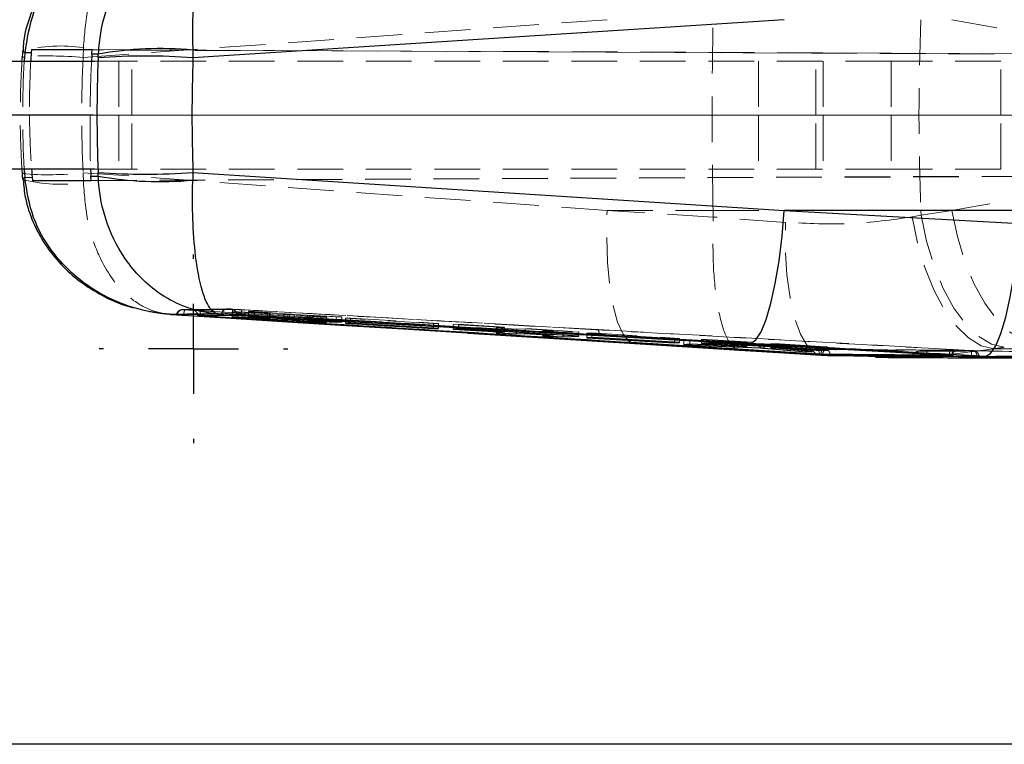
# Model space of a CAD drawing. Header units: millimetres. Extents: x 33 to 403, y 30 to 288.
# Tile 6 of 18: x 136 to 163, y 30 to 50. Entities that reach past the tile are written whole.
import ezdxf

# ---------------------------------------------------------------- set-up
doc = ezdxf.new("R2010")
doc.units = ezdxf.units.MM
doc.linetypes.add('HIDDEN', pattern=[1.905, 1.27, -0.635])
doc.layers.add('FORMATO', color=179, linetype='Continuous')

# ---------------------------------------------------------------- blocks, each defined once
blk = doc.blocks.new('SW_CENTERMARKSYMBOL_4')
at = {"layer": 'FORMATO', "color": 0}
for p, q in [((0, 2.5), (0, 2.625)), ((0, 0), (0, 1.25)), ((-2.5, 0), (-2.625, 0)), ((0, 0), (-1.25, 0)), ((0, 0), (0, -1.25)), ((0, 0), (1.25, 0)), ((2.5, 0), (2.625, 0)), ((0, -2.5), (0, -2.625))]:
    blk.add_line(p, q, dxfattribs=at)

msp = doc.modelspace()

# ---------------------------------------------------------------- linework, layer by layer
at = {"color": 7, "linetype": 'HIDDEN', "lineweight": 18}
for p, q in [((137.46068, 48.86639), (152.02375, 49.91837)), ((137.46068, 48.86639), (137.46389, 49.14033)), ((172.31307, 48.92333), (137.70609, 49.07858)), ((137.70661, 49.08616), (169.60666, 48.94275)), ((137.78358, 48.76448), (138.45253, 48.76448)), ((138.45253, 48.76448), (138.45253, 47.26448)), ((159.92269, 48.76448), (138.45253, 48.76448)), ((138.81168, 47.26448), (138.81168, 48.76448)), ((156.23296, 48.76448), (156.23296, 47.26448)), ((157.83296, 47.26448), (157.83296, 48.76448)), ((158.02962, 48.76448), (158.02962, 47.26448)), ((159.92269, 48.76448), (159.92269, 47.26448)), ((162.97615, 48.76448), (159.92269, 48.76448)), ((162.97615, 47.26448), (162.97615, 48.76448)), ((172.31307, 47.25848), (135.96122, 47.26418)), ((137.6521, 47.26418), (169.60666, 47.25916)), ((138.45253, 47.26448), (137.74705, 47.26448)), ((159.92269, 47.26448), (138.45253, 47.26448)), ((138.45253, 47.26448), (138.45253, 45.76448)), ((138.81168, 45.76448), (138.81168, 47.26448)), ((156.23296, 47.26448), (156.23296, 45.76448)), ((157.83296, 45.76448), (157.83296, 47.26448)), ((158.02962, 47.26448), (158.02962, 45.76448)), ((162.97615, 47.26448), (159.92269, 47.26448)), ((159.92269, 47.26448), (159.92269, 45.76448)), ((162.97615, 45.76448), (162.97615, 47.26448)), ((138.45253, 45.76448), (137.78358, 45.76448)), ((159.92269, 45.76448), (138.45253, 45.76448)), ((162.97615, 45.76448), (159.92269, 45.76448)), ((152.02375, 44.61059), (137.46068, 45.66258)), ((137.46389, 45.38863), (137.46068, 45.66258)), ((137.67608, 45.45011), (172.37313, 45.60578)), ((137.67646, 45.4428), (169.84005, 45.58739)), ((154.97529, 44.42514), (152.02375, 44.61059)), ((152.02375, 44.61059), (154.97144, 44.61059)), ((154.97144, 44.61059), (160.7516, 44.61059)), ((154.97144, 44.61059), (154.97533, 44.42939)), ((154.97533, 44.42939), (154.97529, 44.42514)), ((156.98449, 44.28076), (154.97533, 44.42939)), ((160.75699, 44.47784), (160.50689, 44.43315)), ((160.7516, 44.61059), (160.75699, 44.47784)), ((160.7516, 44.61059), (161.61572, 44.61059)), ((161.61572, 44.61059), (160.75699, 44.47784)), ((140.57205, 41.85962), (140.2078, 41.8534)), ((140.22564, 41.85277), (143.033, 41.67752)), ((143.033, 41.67752), (140.29466, 41.84793)), ((140.58455, 41.86025), (141.02445, 41.86673)), ((140.68958, 41.82712), (157.89135, 40.76158)), ((141.44994, 41.87328), (141.01235, 41.86714)), ((141.02445, 41.86673), (141.46012, 41.87316)), ((141.4545, 41.87413), (141.44994, 41.87415)), ((141.47177, 41.8736), (141.45465, 41.87357)), ((141.46012, 41.87316), (141.47177, 41.8736)), ((151.774, 41.29745), (141.46012, 41.87316)), ((141.59626, 41.79425), (141.7657, 41.79729)), ((143.03261, 41.72284), (141.59626, 41.79425)), ((141.59626, 41.6431), (141.59626, 41.79425)), ((141.7657, 41.79729), (142.59469, 41.75591)), ((141.7657, 41.64668), (141.7657, 41.79729)), ((141.84601, 41.69628), (141.84609, 41.69625)), ((141.84609, 41.69625), (141.84609, 41.69557)), ((142.05626, 41.80251), (142.2196, 41.80544)), ((142.63393, 41.75659), (142.05626, 41.80251)), ((142.05626, 41.65261), (142.05626, 41.80251)), ((142.2196, 41.80544), (143.20386, 41.72693)), ((142.2196, 41.65584), (142.2196, 41.80544)), ((142.59469, 41.60738), (142.59469, 41.75591)), ((142.63393, 41.6241), (142.63393, 41.75659)), ((142.6484, 41.60543), (142.6484, 41.75378)), ((142.65723, 41.62232), (142.65723, 41.75404)), ((143.03261, 41.59356), (143.03261, 41.72284)), ((158.01239, 40.74657), (143.033, 41.67752)), ((144.06362, 41.64294), (143.14999, 41.71557)), ((143.14999, 41.58457), (143.14999, 41.71557)), ((143.20386, 41.58044), (143.20386, 41.72693)), ((143.32092, 41.71966), (144.64763, 41.65343)), ((143.32092, 41.57351), (143.32092, 41.71966)), ((143.68703, 41.68907), (143.68703, 41.55679)), ((143.69372, 41.55648), (143.69372, 41.68936)), ((143.70958, 41.68658), (144.22091, 41.64576)), ((144.48727, 41.65055), (143.74853, 41.68725)), ((143.74853, 41.55398), (143.74853, 41.68725)), ((144.22091, 41.64576), (144.06362, 41.64294)), ((144.06362, 41.51259), (144.06362, 41.64294)), ((144.22091, 41.50006), (144.22091, 41.64576)), ((144.64763, 41.65343), (144.48727, 41.65055)), ((144.48727, 41.52023), (144.48727, 41.65055)), ((144.64763, 41.5129), (144.64763, 41.65343)), ((144.75309, 41.61783), (144.89223, 41.62033)), ((147.19927, 41.46614), (144.75309, 41.61783)), ((144.75309, 41.474), (144.75309, 41.61783)), ((144.89223, 41.62033), (147.33841, 41.46864)), ((144.89223, 41.4785), (144.89223, 41.62033)), ((147.33841, 41.46864), (147.19927, 41.46614)), ((147.19927, 41.34184), (147.19927, 41.46614)), ((147.33841, 41.3336), (147.33841, 41.46864)), ((147.74605, 41.44358), (147.89114, 41.4462)), ((149.17331, 41.35507), (147.74605, 41.44358)), ((147.74605, 41.30972), (147.74605, 41.44358)), ((147.89114, 41.31597), (147.89114, 41.4462)), ((147.89114, 41.4462), (151.24209, 41.23838)), ((148.93797, 41.35083), (149.17331, 41.35507)), ((149.50887, 41.31542), (148.93797, 41.35083)), ((148.93797, 41.21337), (148.93797, 41.35083)), ((149.17331, 41.24069), (149.17331, 41.35507)), ((149.74421, 41.31966), (149.50887, 41.31542)), ((149.50887, 41.22098), (149.50887, 41.31542)), ((150.5261, 41.27117), (149.74421, 41.31966)), ((149.74421, 41.20717), (149.74421, 41.31966)), ((150.23635, 41.26595), (150.5261, 41.27117)), ((150.80726, 41.23055), (150.23635, 41.26595)), ((150.23635, 41.12881), (150.23635, 41.26595)), ((150.5261, 41.16125), (150.5261, 41.27117)), ((151.24209, 41.23838), (150.80726, 41.23055)), ((150.80726, 41.14475), (150.80726, 41.23055)), ((151.24209, 41.11921), (151.24209, 41.23838)), ((151.45712, 41.20208), (151.59626, 41.20458)), ((153.90333, 41.05038), (151.45712, 41.20208)), ((151.45712, 41.07286), (151.45712, 41.20208)), ((151.59626, 41.20458), (154.04247, 41.05288)), ((151.59626, 41.0811), (151.59626, 41.20458)), ((151.774, 41.29745), (162.13794, 40.72068)), ((154.04247, 41.05288), (153.90333, 41.05038)), ((153.90333, 40.94417), (153.90333, 41.05038)), ((154.04247, 40.93591), (154.04247, 41.05288)), ((154.1563, 41.01484), (154.32875, 41.01794)), ((156.28271, 40.90655), (154.1563, 41.01484)), ((154.1563, 40.87825), (154.1563, 41.01484)), ((154.32875, 41.01794), (155.84457, 40.94057)), ((154.32875, 40.89084), (154.32875, 41.01794)), ((154.64655, 41.02365), (154.79174, 41.02625)), ((155.53229, 40.96872), (154.64655, 41.02365)), ((154.64655, 40.91331), (154.64655, 41.02365)), ((154.79174, 41.02625), (158.14448, 40.81834)), ((154.79174, 40.92327), (154.79174, 41.02625)), ((155.53229, 40.87998), (155.53229, 40.96872)), ((155.88867, 40.94101), (155.58566, 40.96504)), ((155.58566, 40.87686), (155.58566, 40.96504)), ((155.84457, 40.82794), (155.84457, 40.94057)), ((155.88867, 40.85914), (155.88867, 40.94101)), ((155.8978, 40.93831), (155.9101, 40.93821)), ((155.8978, 40.82653), (155.8978, 40.93831)), ((155.91199, 40.85778), (155.91199, 40.93854)), ((156.28271, 40.8361), (156.28271, 40.90655)), ((157.55747, 40.8078), (156.39383, 40.89962)), ((156.39383, 40.8296), (156.39383, 40.89962)), ((156.58224, 40.90115), (156.58224, 40.81859)), ((156.59414, 40.81789), (156.59414, 40.90142)), ((156.60723, 40.89856), (157.72383, 40.81079)), ((156.60723, 40.79167), (156.60723, 40.89856)), ((157.99929, 40.81574), (156.70803, 40.89581)), ((156.70803, 40.81123), (156.70803, 40.89581)), ((157.55747, 40.70723), (157.55747, 40.8078)), ((157.72383, 40.69245), (157.72383, 40.81079)), ((158.14448, 40.81834), (157.99929, 40.81574)), ((157.99929, 40.73574), (157.99929, 40.81574)), ((158.14448, 40.72725), (158.14448, 40.81834)), ((161.72362, 40.72439), (158.1421, 40.7517)), ((160.50569, 40.55176), (160.50557, 40.54572)), ((165.18261, 40.52813), (160.50557, 40.54572)), ((160.83905, 40.56173), (160.92996, 40.56682)), ((161.48095, 40.70816), (160.88054, 40.71038)), ((161.48303, 40.70967), (160.88524, 40.71194)), ((161.54369, 40.59273), (161.54391, 40.59266)), ((162.36383, 40.5543), (162.36383, 40.56144))]:
    msp.add_line(p, q, dxfattribs=at)
at = {"color": 7, "linetype": 'Continuous', "lineweight": 25}
for p, q in [((156.95336, 49.91837), (140.50982, 48.85902)), ((135.77854, 49.05523), (135.75488, 48.80698)), ((136.01517, 49.08616), (136.00897, 48.99292)), ((136.01517, 49.08616), (137.70661, 49.08616)), ((137.70609, 49.07858), (136.01517, 49.08616)), ((137.69812, 48.96316), (137.70661, 49.08616)), ((140.50476, 49.07271), (140.50982, 48.85902)), ((130.00611, 48.76448), (137.78358, 48.76448)), ((135.83248, 48.99646), (135.82312, 48.86639)), ((136.00897, 48.99292), (135.83248, 48.99646)), ((137.87465, 48.96042), (137.69812, 48.96316)), ((137.87101, 48.85902), (137.87465, 48.96042)), ((137.74705, 47.26448), (130.00611, 47.26448)), ((137.78358, 45.76448), (130.00611, 45.76448)), ((135.82312, 45.66258), (135.83248, 45.53251)), ((135.83248, 45.53251), (136.03752, 45.5366)), ((136.03752, 45.5366), (136.04532, 45.4428)), ((136.04532, 45.4428), (137.67608, 45.45011)), ((137.67003, 45.56536), (137.87465, 45.56854)), ((137.67646, 45.4428), (137.67003, 45.56536)), ((137.87465, 45.56854), (137.87101, 45.66994)), ((140.50982, 45.66994), (140.50476, 45.45625)), ((140.50982, 45.66994), (156.95336, 44.61059)), ((136.04532, 45.4428), (137.67646, 45.4428)), ((164.57209, 44.61059), (156.95336, 44.61059)), ((156.95336, 44.61059), (163.49155, 44.24988)), ((139.89854, 41.71984), (140.08461, 41.70819)), ((139.94759, 41.71787), (140.05551, 41.71114)), ((140.06283, 41.71186), (140.05551, 41.71114)), ((140.63446, 41.72032), (140.63622, 41.69062)), ((140.64128, 41.69162), (141.72718, 41.70886)), ((140.64128, 41.68276), (141.72718, 41.70061)), ((140.64128, 41.69162), (140.64128, 41.68276)), ((140.7165, 41.67615), (140.70594, 41.67682)), ((141.3022, 41.72978), (141.20052, 41.73549)), ((141.30449, 41.72982), (141.3022, 41.72978)), ((141.31654, 41.7304), (141.30449, 41.72982)), ((141.7657, 41.64668), (141.59626, 41.6431)), ((141.59626, 41.6431), (143.03261, 41.57502)), ((141.72718, 41.70886), (141.72718, 41.70061)), ((142.59469, 41.60738), (141.7657, 41.64668)), ((141.84609, 41.69557), (161.54391, 40.58954)), ((142.2196, 41.65584), (142.05626, 41.65261)), ((142.05626, 41.65261), (142.63393, 41.60827)), ((143.20386, 41.58044), (142.2196, 41.65584)), ((142.65723, 41.60576), (142.65723, 41.62232)), ((142.65166, 41.60541), (142.6484, 41.60543)), ((143.14999, 41.56801), (144.06362, 41.49514)), ((144.64763, 41.5129), (143.32092, 41.57351)), ((143.68703, 41.55679), (143.68703, 41.54333)), ((143.70958, 41.5408), (143.69279, 41.54233)), ((144.22091, 41.50006), (143.70958, 41.5408)), ((143.74853, 41.54186), (144.48727, 41.50817)), ((144.06362, 41.49514), (144.06362, 41.51259)), ((144.06362, 41.49514), (144.22091, 41.50006)), ((144.48727, 41.50817), (144.48727, 41.52023)), ((144.48727, 41.50817), (144.64763, 41.5129)), ((144.89223, 41.4785), (144.75309, 41.474)), ((144.75309, 41.474), (147.19927, 41.32772)), ((147.33841, 41.3336), (144.89223, 41.4785)), ((146.35698, 41.31621), (157.96897, 40.59462)), ((147.19927, 41.32772), (147.19927, 41.34184)), ((147.19927, 41.32772), (147.33841, 41.3336)), ((147.89114, 41.31597), (147.74605, 41.30972)), ((147.74605, 41.30972), (149.17331, 41.22513)), ((151.24209, 41.11921), (147.89114, 41.31597)), ((148.15936, 41.20241), (152.79536, 40.91202)), ((149.17331, 41.22513), (148.93797, 41.21337)), ((148.93797, 41.21337), (149.50887, 41.17899)), ((149.17331, 41.22513), (149.17331, 41.24069)), ((149.50887, 41.17899), (149.50887, 41.22098)), ((149.50887, 41.17899), (149.74421, 41.19128)), ((149.74421, 41.19128), (149.74421, 41.20717)), ((149.74421, 41.19128), (150.5261, 41.14492)), ((150.5261, 41.14492), (150.23635, 41.12881)), ((150.23635, 41.12881), (150.80726, 41.09429)), ((150.5261, 41.14492), (150.5261, 41.16125)), ((150.80726, 41.09429), (150.80726, 41.14475)), ((150.80726, 41.09429), (151.24209, 41.11921)), ((151.59626, 41.0811), (151.45712, 41.07286)), ((151.45712, 41.07286), (153.90333, 40.92633)), ((154.04247, 40.93591), (151.59626, 41.0811)), ((152.79481, 40.91236), (155.71451, 40.72848)), ((152.82143, 40.91217), (154.73248, 40.79307)), ((153.90333, 40.92633), (153.90333, 40.94417)), ((153.90333, 40.92633), (154.04247, 40.93591)), ((154.32875, 40.89084), (154.1563, 40.87825)), ((154.1563, 40.87825), (156.28271, 40.79014)), ((155.84457, 40.82794), (154.32875, 40.89084)), ((154.79174, 40.92327), (154.64655, 40.91331)), ((154.64655, 40.91331), (155.53229, 40.86106)), ((158.14448, 40.72725), (154.79174, 40.92327)), ((155.58566, 40.8573), (155.88867, 40.83067)), ((155.88867, 40.83067), (155.88867, 40.85914)), ((155.90627, 40.82666), (155.8978, 40.82653)), ((155.91199, 40.82743), (155.91199, 40.85778)), ((156.58224, 40.81859), (156.58224, 40.79502)), ((154.73248, 40.79307), (157.96897, 40.59149)), ((154.73248, 40.79307), (155.74886, 40.72932)), ((155.71012, 40.7292), (156.16722, 40.70072)), ((155.74886, 40.72932), (158.04414, 40.58312)), ((156.39383, 40.78343), (157.55747, 40.67816)), ((157.72383, 40.69245), (156.60723, 40.79167)), ((156.70803, 40.79168), (157.99929, 40.71545)), ((157.55747, 40.67816), (157.55747, 40.70723)), ((157.55747, 40.67816), (157.72383, 40.69245)), ((157.96897, 40.59462), (157.96938, 40.59467)), ((157.96897, 40.59462), (157.96897, 40.59149)), ((157.99929, 40.71545), (157.99929, 40.73574)), ((157.99929, 40.71545), (158.14448, 40.72725)), ((158.04414, 40.58312), (159.71713, 40.55526)), ((158.04414, 40.58312), (158.16694, 40.58215)), ((158.22632, 40.5904), (158.22632, 40.59039)), ((158.22632, 40.59039), (158.22632, 40.58092)), ((161.54391, 40.59266), (161.54391, 40.58954)), ((162.54484, 40.55077), (162.24566, 40.56719)), ((162.25946, 40.5662), (162.24566, 40.56719)), ((162.30881, 40.56038), (162.30881, 40.55167)), ((162.30881, 40.55167), (162.34713, 40.55206)), ((162.34713, 40.55206), (162.54484, 40.55077)), ((163.72282, 40.50823), (162.54484, 40.55077)), ((208.77508, 29.76448), (106.34699, 29.76448))]:
    msp.add_line(p, q, dxfattribs=at)
at = {"color": 8, "linetype": 'Continuous', "lineweight": 25}
for p, q in [((140.25017, 41.69981), (140.25169, 41.71465)), ((141.7266, 41.72222), (141.72718, 41.70886)), ((141.84776, 41.71503), (141.84601, 41.69628)), ((142.63393, 41.60827), (142.63393, 41.6241)), ((142.98901, 41.52752), (142.98958, 41.53593)), ((143.03261, 41.57502), (143.03261, 41.59356)), ((143.14999, 41.56801), (143.14999, 41.58457)), ((143.69372, 41.5437), (143.69372, 41.55648)), ((143.74853, 41.54186), (143.74853, 41.55398)), ((155.53229, 40.86106), (155.53229, 40.87998)), ((155.58566, 40.8573), (155.58566, 40.87686)), ((156.28271, 40.79014), (156.28271, 40.8361)), ((156.39383, 40.78343), (156.39383, 40.8296)), ((156.59414, 40.79593), (156.59414, 40.81789)), ((156.70803, 40.79168), (156.70803, 40.81123)), ((157.96938, 40.59467), (157.97094, 40.61064)), ((158.22632, 40.5904), (158.22411, 40.6075)), ((162.30881, 40.56038), (162.32493, 40.56046))]:
    msp.add_line(p, q, dxfattribs=at)
at = {"color": 8, "linetype": 'Continuous', "lineweight": 25, "flags": 128}
for points in [[(135.83248, 48.99646), (135.77358, 49.04583), (135.77195, 49.05654)], [(135.82312, 48.86639), (135.76182, 48.88682), (135.75976, 48.89057)], [(135.75976, 45.63818), (135.76182, 45.64215), (135.82312, 45.66258)], [(135.83248, 45.53251), (135.77358, 45.48313), (135.77195, 45.47244)], [(140.63853, 41.72064), (140.63861, 41.7202), (140.64128, 41.69162)]]:
    msp.add_lwpolyline(points, dxfattribs=at)
at = {"color": 7, "linetype": 'HIDDEN', "lineweight": 18, "flags": 128}
for points in [[(152.79511, 40.9124), (152.63765, 40.97449), (152.46819, 41.1756), (152.31894, 41.5085), (152.19509, 41.96161), (152.10095, 42.51917), (152.0398, 43.16178), (152.01377, 43.8671), (152.02375, 44.61059)], [(162.78006, 40.76526), (162.42866, 40.85072), (162.07453, 41.06632), (161.72937, 41.40494), (161.40461, 41.85539), (161.11097, 42.40277), (160.85817, 43.02898), (160.65457, 43.71332), (160.50689, 44.43315)], [(160.75699, 44.47784), (160.90582, 43.7573), (161.11198, 43.07236), (161.36865, 42.44571), (161.66732, 41.89811), (161.99809, 41.44771), (162.35001, 41.10942), (162.71141, 40.89446), (163.07032, 40.80995)], [(161.61572, 44.61059), (161.76455, 43.89005), (161.97072, 43.20511), (162.22738, 42.57846), (162.52605, 42.03086), (162.85682, 41.58045), (163.20874, 41.24217), (163.57014, 41.02721), (163.92905, 40.9427)], [(157.99149, 40.58363), (157.81197, 40.64071), (157.59557, 40.83854), (157.40256, 41.16965), (157.23971, 41.62243), (157.11274, 42.18098), (157.02611, 42.82568), (156.98285, 43.5339), (156.98449, 44.28076)], [(140.21911, 41.85438), (140.29219, 41.85557), (140.58455, 41.86025)], [(157.91887, 40.61334), (157.91975, 40.64287), (157.91924, 40.67113), (157.91734, 40.69703), (157.91414, 40.71958), (157.90975, 40.73792), (157.90435, 40.75134), (157.89814, 40.75933), (157.89135, 40.76158)]]:
    msp.add_lwpolyline(points, dxfattribs=at)
at = {"color": 7, "linetype": 'Continuous', "lineweight": 25, "flags": 128}
for points in [[(156.02002, 40.9141), (156.16279, 41.01052), (156.30686, 41.23486), (156.44758, 41.57984), (156.5804, 42.03431), (156.70101, 42.58357), (156.80553, 43.20985), (156.89056, 43.89289), (156.95336, 44.61059)], [(162.54484, 40.55077), (162.68904, 40.6354), (162.83498, 40.85181), (162.97781, 41.1928), (163.1128, 41.64706), (163.23546, 42.1995), (163.34171, 42.83177), (163.42803, 43.52288), (163.49155, 44.24988)], [(140.25017, 41.69981), (140.52859, 41.68228), (141.71092, 41.60786), (142.98901, 41.52752)], [(140.63926, 41.6908), (140.64127, 41.69162), (140.64128, 41.69162), (140.64128, 41.69162)], [(142.98901, 41.52752), (143.28052, 41.5092), (144.46285, 41.43497), (146.35698, 41.31621)], [(146.35698, 41.31621), (148.13184, 41.20509), (152.82143, 40.91217)]]:
    msp.add_lwpolyline(points, dxfattribs=at)
at = {"color": 7, "linetype": 'HIDDEN', "lineweight": 18}
for centre, radius, start, end in [((226.1174, 47.26448), 65.41965, 177.6750324, 182.3249676), ((136.82809, 44.85432), 4.33291, 81.562097, 104.107897), ((136.44841, 37.49513), 11.41623, 84.912904, 93.458286), ((136.49295, 53.8278), 8.22237, 264.884129, 276.759081), ((136.82811, 49.67397), 4.33225, 255.889663, 278.439011), ((140.21195, 41.70528), 0.14927, 87.251434, 177.474239), ((140.22593, 41.70575), 0.14702, 90.110587, 178.733405), ((140.49092, 41.694), 0.15, 10.232427, 85.783544), ((141.45373, 41.72395), 0.14935, 87.54774, 177.747501), ((141.46564, 41.72477), 0.1492, 94.222114, 177.834333), ((141.57682, 41.71105), 0.1502, 4.265705, 85.9289), ((143.18363, 41.55388), 0.19487, 140.618552, 185.283809), ((151.60737, 41.19629), 0.19493, 346.511233, 31.263351), ((158.15597, 40.61703), 0.13418, 93.010107, 183.384941), ((162.16821, 40.57402), 0.14126, 354.459785, 78.344887)]:
    msp.add_arc(centre, radius, start, end, dxfattribs=at)
at = {"color": 7, "linetype": 'Continuous', "lineweight": 25}
for centre, radius, start, end in [((139.59938, 39.42085), 9.69423, 84.641143, 100.248219), ((139.19041, 31.14335), 17.76473, 85.740668, 94.259332), ((139.19041, 63.38561), 17.76473, 265.740668, 274.259332), ((139.59938, 55.10811), 9.69423, 259.751781, 275.358857)]:
    msp.add_arc(centre, radius, start, end, dxfattribs=at)
at = {"color": 7, "linetype": 'HIDDEN', "lineweight": 18}
for centre, major_axis, ratio, start_param, end_param in [((195.24272, 47.26448), (173.19744, -30.28259), 0.01841027, 4.52021385, 4.55935378), ((171.90801, 47.26448), (36.13493, 0), 0.84267494, 3.09231162, 3.19087368), ((165.57785, 47.26448), (0, 30.45), 0.97263166, 1.5215153, 1.57080633), ((171.90801, 47.26448), (34.49509, 0), 0.88273424, 3.08896061, 3.1942247), ((167.20585, 47.26448), (0, 30.45), 0.97056663, 1.5215153, 1.57080633), ((165.57777, 47.26448), (-8.31971, 29.36549), 0.96809053, 1.30311393, 1.35238496), ((167.20594, 47.26448), (7.85418, 29.489), 0.9663103, 1.82270903, 1.87198005), ((195.24272, 47.26448), (173.19744, 30.28259), 0.01841027, 1.72383153, 1.76297145), ((142.55479, 41.75995), (0.10285, -0.00592), 0.01834119, 5.11176399, 5.85694633), ((142.55334, 41.76002), (0.10389, -0.00598), 0.01834119, 5.86885566, 6.96727883), ((143.07225, 41.71884), (0.10157, -0.00585), 0.01834119, 0.70003738, 1.9727406), ((143.28215, 41.72362), (0.10175, -0.00586), 0.01834119, 3.83538291, 5.10432971), ((143.7906, 41.68311), (0.10357, -0.00596), 0.01834119, 2.78129583, 3.81514268), ((143.78968, 41.68315), (0.10295, -0.00593), 0.01834119, 1.98303351, 2.77213271), ((155.50836, 40.96829), (0.10122, -0.00583), 0.01834119, 0.7029731, 1.33318573), ((155.80967, 40.94436), (0.10291, -0.00592), 0.01834119, 5.05946501, 5.74172857), ((156.31637, 40.90281), (0.10338, -0.00595), 0.01834119, 0.72490725, 1.90354161), ((149.12589, 41.53681), (29.34823, 3.19087), 0.08541581, 5.18699323, 5.19819908)]:
    msp.add_ellipse(centre, major_axis=major_axis, ratio=ratio, start_param=start_param, end_param=end_param, dxfattribs=at)
at = {"color": 8, "linetype": 'Continuous', "lineweight": 25}
for start_param, end_param in [(3.08896061, 3.09231162), (3.19087368, 3.1942247)]:
    msp.add_ellipse((171.90801, 47.26448), major_axis=(36.13493, 0), ratio=0.84267494, start_param=start_param, end_param=end_param, dxfattribs=at)
at = {"color": 7, "linetype": 'Continuous', "lineweight": 25}
for centre, major_axis, ratio, start_param, end_param in [((165.57785, 47.26448), (0, 30.45), 0.97263166, 1.51400246, 1.5215153), ((167.20585, 47.26448), (0, 30.45), 0.97056663, 1.5149814, 1.5215153), ((161.09939, 47.26448), (0, 30.45), 0.76388468, 1.5184066, 1.62318606), ((161.09939, 47.26448), (0, 30.45), 0.67710532, 1.5184066, 1.62318606), ((165.57777, 47.26448), (-8.31971, 29.36549), 0.96809053, 1.35238496, 1.35987927), ((167.20594, 47.26448), (7.85418, 29.489), 0.9663103, 1.87198005, 1.87852849)]:
    msp.add_ellipse(centre, major_axis=major_axis, ratio=ratio, start_param=start_param, end_param=end_param, dxfattribs=at)
for points, knots in [([(139.94759, 52.81109), (139.94456, 52.81093), (139.94107, 52.81073), (139.93625, 52.81046), (139.93113, 52.81017), (139.92093, 52.80957), (139.90268, 52.80844), (139.87193, 52.80639), (139.82011, 52.80252), (139.73274, 52.7948), (139.58506, 52.7783), (139.39646, 52.74972), (139.07114, 52.68472), (138.47177, 52.51259), (137.52435, 52.04415), (136.62676, 51.19331), (136.00749, 50.10733), (135.89214, 49.37516), (135.83248, 48.99646)], [0, 0, 0, 0, 0.0014938, 0.00172571, 0.00238438, 0.00401755, 0.00676906, 0.01140575, 0.01922088, 0.03240213, 0.05467553, 0.09251864, 0.12647657, 0.21830453, 0.39949127, 0.64183782, 0.81474948, 1, 1, 1, 1]), ([(141.20052, 52.79347), (141.19805, 52.79331), (141.19516, 52.79312), (141.19043, 52.7928), (141.18498, 52.79243), (141.17455, 52.79168), (141.15694, 52.79035), (141.12738, 52.78792), (141.07775, 52.78324), (140.99439, 52.77371), (140.85388, 52.75293), (140.6147, 52.70375), (140.19274, 52.57394), (139.47528, 52.21114), (138.68443, 51.45789), (138.11656, 50.37864), (137.91204, 49.52912), (137.88174, 49.06817), (137.87465, 48.96042)], [0, 0, 0, 0, 0.00149305, 0.00174434, 0.0028531, 0.00478801, 0.00803665, 0.01349082, 0.0226488, 0.03804162, 0.06397839, 0.10799721, 0.18431807, 0.3262136, 0.57454581, 0.77514144, 0.94743645, 1, 1, 1, 1]), ([(141.20052, 52.79347), (141.1999, 52.79339), (141.19917, 52.79329), (141.19797, 52.79312), (141.1966, 52.79292), (141.19398, 52.79251), (141.18955, 52.79174), (141.18211, 52.79025), (141.16966, 52.78715), (141.1488, 52.78029), (141.11383, 52.76401), (141.05484, 52.72252), (140.95246, 52.60634), (140.78398, 52.26695), (140.61222, 51.54013), (140.51022, 50.4808), (140.49175, 49.63924), (140.5023, 49.18005), (140.50476, 49.07271)], [0, 0, 0, 0, 0.00149366, 0.00174511, 0.00285188, 0.00478575, 0.00803373, 0.01348649, 0.0226421, 0.03803238, 0.06396525, 0.10798048, 0.18430019, 0.3262128, 0.5745451, 0.77513999, 0.94743554, 1, 1, 1, 1]), ([(138.64897, 52.55154), (138.60461, 52.54001), (138.31177, 52.4639), (137.81555, 52.20019), (137.19179, 51.77548), (136.66813, 51.25082), (136.24941, 50.65638), (135.95781, 50.0028), (135.80135, 49.4598), (135.79013, 49.13908), (135.78718, 49.05458)], [0, 0, 0, 0, 0.02942871, 0.19427315, 0.35345555, 0.50672217, 0.65638101, 0.80319522, 0.9481466, 1, 1, 1, 1]), ([(135.75488, 45.72198), (135.75813, 45.64464), (135.76169, 45.56008), (135.77209, 45.47777), (135.77298, 45.47074)], [0, 0, 0, 0, 0.9145985, 1, 1, 1, 1]), ([(135.78786, 45.47263), (135.80281, 45.30133), (135.83836, 44.89415), (136.0514, 44.2795), (136.3854, 43.65519), (136.83002, 43.09842), (137.36686, 42.61724), (137.99585, 42.22791), (138.53822, 41.97917), (138.8759, 41.90575), (138.96555, 41.88626)], [0, 0, 0, 0, 0.09846902, 0.23405047, 0.37102563, 0.50709427, 0.64727673, 0.79252296, 0.94491257, 1, 1, 1, 1]), ([(139.94759, 41.71787), (139.94456, 41.71804), (139.94107, 41.71823), (139.93625, 41.7185), (139.93113, 41.7188), (139.92093, 41.7194), (139.90268, 41.72052), (139.87193, 41.72257), (139.82011, 41.72644), (139.73274, 41.73417), (139.58506, 41.75066), (139.39646, 41.77924), (139.07114, 41.84425), (138.47177, 42.01637), (137.52435, 42.48482), (136.62676, 43.33565), (136.00749, 44.42163), (135.89214, 45.15381), (135.83248, 45.53251)], [0, 0, 0, 0, 0.0014938, 0.00172571, 0.00238438, 0.00401755, 0.00676906, 0.01140575, 0.01922088, 0.03240213, 0.05467553, 0.09251864, 0.12647657, 0.21830453, 0.39949127, 0.64183782, 0.81474948, 1, 1, 1, 1]), ([(141.20052, 41.73549), (141.19805, 41.73565), (141.19516, 41.73584), (141.19043, 41.73616), (141.18498, 41.73654), (141.17455, 41.73728), (141.15694, 41.73861), (141.12738, 41.74105), (141.07775, 41.74573), (140.99439, 41.75525), (140.85388, 41.77603), (140.6147, 41.82521), (140.19274, 41.95502), (139.47528, 42.31782), (138.68443, 43.07107), (138.11656, 44.15033), (137.91204, 44.99984), (137.88174, 45.46079), (137.87465, 45.56854)], [0, 0, 0, 0, 0.00149305, 0.00174434, 0.0028531, 0.00478801, 0.00803665, 0.01349082, 0.0226488, 0.03804162, 0.06397839, 0.10799721, 0.18431807, 0.3262136, 0.57454581, 0.77514144, 0.94743645, 1, 1, 1, 1]), ([(141.20052, 41.73549), (141.1999, 41.73557), (141.19917, 41.73567), (141.19797, 41.73584), (141.1966, 41.73604), (141.19398, 41.73645), (141.18955, 41.73722), (141.18211, 41.73871), (141.16966, 41.74181), (141.1488, 41.74867), (141.11383, 41.76496), (141.05484, 41.80644), (140.95246, 41.92262), (140.78398, 42.26201), (140.61222, 42.98883), (140.51022, 44.04816), (140.49175, 44.88972), (140.5023, 45.34891), (140.50476, 45.45625)], [0, 0, 0, 0, 0.00149366, 0.00174511, 0.00285188, 0.00478575, 0.00803373, 0.01348649, 0.0226421, 0.03803238, 0.06396525, 0.10798048, 0.18430019, 0.3262128, 0.5745451, 0.77513999, 0.94743554, 1, 1, 1, 1]), ([(141.20052, 41.73549), (140.98966, 41.7327), (140.57241, 41.72718), (140.15437, 41.72095), (139.94759, 41.71787)], [0, 0, 0, 0, 0.50533488, 1, 1, 1, 1]), ([(140.05551, 41.71114), (140.05641, 41.71084), (140.05845, 41.71018), (140.07162, 41.70942), (140.07894, 41.709)], [0, 0, 0, 0, 0.44377382, 1, 1, 1, 1]), ([(141.3022, 41.72978), (141.27859, 41.72946), (141.15746, 41.72785), (140.74433, 41.72222), (140.35483, 41.7163), (140.06283, 41.71186)], [0, 0, 0, 0, 0.05715905, 0.29318899, 1, 1, 1, 1]), ([(140.07894, 41.709), (140.09135, 41.70839), (140.11799, 41.70707), (140.17956, 41.7041), (140.22841, 41.70113), (140.25017, 41.69981)], [0, 0, 0, 0, 0.32604121, 0.69980472, 1, 1, 1, 1]), ([(140.70594, 41.67682), (140.69879, 41.67729), (140.68114, 41.67844), (140.65828, 41.68015), (140.64193, 41.68166), (140.63676, 41.68253), (140.64, 41.68269), (140.64128, 41.68276)], [0, 0, 0, 0, 0.156842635, 0.386948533, 0.617212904, 0.84788733, 1, 1, 1, 1]), ([(157.91887, 40.61334), (157.85477, 40.6173), (157.39656, 40.64561), (155.3619, 40.77131), (149.69202, 41.12161), (144.41599, 41.44758), (140.7165, 41.67615)], [0, 0, 0, 0, 0.01117946, 0.07991267, 0.35484567, 1, 1, 1, 1]), ([(141.61356, 41.72839), (141.58073, 41.72992), (141.51926, 41.73279), (141.43343, 41.73346), (141.36687, 41.73259), (141.33056, 41.73131), (141.31957, 41.7306), (141.31654, 41.7304)], [0, 0, 0, 0, 0.25319963, 0.47405113, 0.69489779, 0.9157819, 1, 1, 1, 1]), ([(151.79693, 41.15082), (151.703, 41.1561), (151.21184, 41.18373), (149.13173, 41.30088), (145.83119, 41.48755), (142.92792, 41.65333), (141.61356, 41.72839)], [0, 0, 0, 0, 0.027670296, 0.144694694, 0.612792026, 1, 1, 1, 1]), ([(141.72718, 41.70886), (141.73062, 41.70882), (141.73787, 41.70872), (141.76082, 41.70675), (141.79101, 41.70347), (141.82097, 41.69974), (141.83914, 41.69723), (141.84601, 41.69628)], [0, 0, 0, 0, 0.20025815, 0.42158275, 0.64312139, 0.86490599, 1, 1, 1, 1]), ([(141.72718, 41.70061), (141.73105, 41.70059), (141.73882, 41.70054), (141.76326, 41.69967), (141.79398, 41.69831), (141.82311, 41.69684), (141.84025, 41.69589), (141.84609, 41.69557)], [0, 0, 0, 0, 0.22033909, 0.44224224, 0.66402326, 0.8854764, 1, 1, 1, 1]), ([(142.6484, 41.60543), (142.64258, 41.60556), (142.63095, 41.60582), (142.60962, 41.60669), (142.59692, 41.60728), (142.59469, 41.60738)], [0, 0, 0, 0, 0.45188506, 0.90380048, 1, 1, 1, 1]), ([(142.63393, 41.60827), (142.64015, 41.60775), (142.65259, 41.60669), (142.65909, 41.60588), (142.65714, 41.60576), (142.6571, 41.60576)], [0, 0, 0, 0, 0.49406929, 0.98803709, 1, 1, 1, 1]), ([(143.03261, 41.57502), (143.04359, 41.57449), (143.06553, 41.57341), (143.10026, 41.57142), (143.12964, 41.56954), (143.14382, 41.56847), (143.14999, 41.56801)], [0, 0, 0, 0, 0.26517261, 0.53033298, 0.79572467, 1, 1, 1, 1]), ([(143.32092, 41.57351), (143.30989, 41.57405), (143.28784, 41.57511), (143.25309, 41.5771), (143.22392, 41.57895), (143.2099, 41.57999), (143.20386, 41.58044)], [0, 0, 0, 0, 0.26595928, 0.5319002, 0.79806537, 1, 1, 1, 1]), ([(143.68707, 41.54333), (143.68706, 41.54333), (143.68497, 41.54368), (143.68936, 41.54369), (143.69372, 41.5437)], [0, 0, 0, 0, 0.00629511, 1, 1, 1, 1]), ([(143.69372, 41.5437), (143.69896, 41.54362), (143.70945, 41.54346), (143.73105, 41.54264), (143.74497, 41.54202), (143.74853, 41.54186)], [0, 0, 0, 0, 0.42662126, 0.853214, 1, 1, 1, 1]), ([(156.02002, 40.9141), (155.92924, 40.91917), (155.44121, 40.94644), (154.03351, 41.02519), (152.7166, 41.09916), (151.79693, 41.15082)], [0, 0, 0, 0, 0.06449371, 0.34668338, 1, 1, 1, 1]), ([(155.53229, 40.86106), (155.54322, 40.86038), (155.56362, 40.85912), (155.57867, 40.85788), (155.58566, 40.8573)], [0, 0, 0, 0, 0.53596933, 1, 1, 1, 1]), ([(155.8978, 40.82653), (155.89091, 40.82659), (155.87695, 40.82672), (155.85545, 40.82753), (155.84457, 40.82794)], [0, 0, 0, 0, 0.49377817, 1, 1, 1, 1]), ([(155.88867, 40.83067), (155.89491, 40.83004), (155.9074, 40.82878), (155.91391, 40.8277), (155.91194, 40.82743), (155.91191, 40.82743)], [0, 0, 0, 0, 0.49624404, 0.99243942, 1, 1, 1, 1]), ([(162.16114, 40.57246), (162.06787, 40.57763), (161.57736, 40.6048), (159.53033, 40.71831), (157.57656, 40.82728), (156.02002, 40.9141)], [0, 0, 0, 0, 0.04556145, 0.23961698, 1, 1, 1, 1]), ([(156.60723, 40.79167), (156.60056, 40.79231), (156.58721, 40.79359), (156.58056, 40.79501), (156.58391, 40.79577), (156.59142, 40.79589), (156.59414, 40.79593)], [0, 0, 0, 0, 0.28052523, 0.56112839, 0.84098607, 1, 1, 1, 1]), ([(156.59414, 40.79593), (156.60048, 40.79591), (156.61317, 40.79585), (156.64282, 40.7949), (156.67571, 40.79349), (156.69754, 40.79226), (156.70803, 40.79168)], [0, 0, 0, 0, 0.25457161, 0.50914002, 0.76406274, 1, 1, 1, 1]), ([(155.74886, 40.72932), (155.74306, 40.72859), (155.73155, 40.72715), (155.72039, 40.73115), (155.71486, 40.73314)], [0, 0, 0, 0, 0.50365253, 1, 1, 1, 1]), ([(156.16722, 40.70072), (156.37604, 40.6878), (156.99402, 40.64958), (157.59388, 40.60994), (157.99104, 40.58369)], [0, 0, 0, 0, 0.33792258, 1, 1, 1, 1]), ([(156.28271, 40.79014), (156.29409, 40.78964), (156.31685, 40.78863), (156.35183, 40.78659), (156.37772, 40.78479), (156.38983, 40.78377), (156.39383, 40.78343)], [0, 0, 0, 0, 0.28615466, 0.57229977, 0.8587846, 1, 1, 1, 1]), ([(158.02202, 40.60911), (158.01429, 40.60924), (157.99837, 40.6095), (157.96585, 40.61077), (157.93819, 40.61217), (157.92295, 40.61309), (157.91887, 40.61334)], [0, 0, 0, 0, 0.28804427, 0.59326817, 0.89116488, 1, 1, 1, 1]), ([(157.96897, 40.59149), (157.99477, 40.58997), (158.04637, 40.58694), (158.11513, 40.58385), (158.15232, 40.58263), (158.16694, 40.58215)], [0, 0, 0, 0, 0.377652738, 0.755505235, 1, 1, 1, 1]), ([(157.96938, 40.59467), (157.96949, 40.59466), (157.96961, 40.59466), (157.96973, 40.59465), (157.96974, 40.59465)], [0, 0, 0, 0, 0.91668632, 1, 1, 1, 1]), ([(157.96974, 40.59465), (157.96975, 40.59465), (157.99551, 40.59425), (158.03528, 40.59306), (158.10181, 40.59185), (158.16739, 40.59078), (158.20693, 40.59052), (158.22632, 40.59039)], [0, 0, 0, 0, 0.00010779, 0.2795116, 0.40892326, 0.71013015, 1, 1, 1, 1]), ([(161.60323, 40.58121), (161.54734, 40.58161), (161.23856, 40.58384), (160.0448, 40.59261), (158.90697, 40.60189), (158.02202, 40.60911)], [0, 0, 0, 0, 0.04682503, 0.25866115, 1, 1, 1, 1]), ([(158.16694, 40.58215), (158.16755, 40.58213), (158.18984, 40.58147), (158.20834, 40.58119), (158.22632, 40.58092)], [0, 0, 0, 0, 0.02753139, 1, 1, 1, 1]), ([(158.22632, 40.5904), (158.89998, 40.58512), (160.26079, 40.57444), (161.62163, 40.5651), (162.30881, 40.56038)], [0, 0, 0, 0, 0.49503866, 1, 1, 1, 1]), ([(158.22632, 40.58092), (158.90673, 40.57572), (160.26754, 40.56532), (161.62838, 40.55622), (162.30881, 40.55167)], [0, 0, 0, 0, 0.50000036, 1, 1, 1, 1]), ([(159.49002, 40.52894), (159.51377, 40.5288), (161.01188, 40.51977), (162.52131, 40.51313), (164.00681, 40.5066)], [0, 0, 0, 0, 0.015850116, 1, 1, 1, 1]), ([(160.50557, 40.54572), (160.59554, 40.54951), (160.70673, 40.5542), (160.81785, 40.56052), (160.83905, 40.56173)], [0, 0, 0, 0, 0.80921386, 1, 1, 1, 1]), ([(161.54391, 40.59266), (161.54956, 40.59185), (161.56134, 40.59016), (161.57191, 40.58837), (161.5774, 40.58744)], [0, 0, 0, 0, 0.479726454, 1, 1, 1, 1]), ([(161.54391, 40.58954), (161.55495, 40.58889), (161.56662, 40.5882), (161.57685, 40.58748), (161.5774, 40.58744)], [0, 0, 0, 0, 0.94573835, 1, 1, 1, 1]), ([(161.5774, 40.58744), (161.58651, 40.58676), (161.60474, 40.58539), (161.62117, 40.58355), (161.62675, 40.58213), (161.62117, 40.58126), (161.60908, 40.58122), (161.60323, 40.58121)], [0, 0, 0, 0, 0.20256814, 0.4051435, 0.60769583, 0.81007414, 1, 1, 1, 1]), ([(162.24566, 40.56719), (162.24099, 40.56751), (162.21495, 40.56931), (162.18539, 40.57104), (162.16114, 40.57246)], [0, 0, 0, 0, 0.1795865, 1, 1, 1, 1]), ([(162.36359, 40.5543), (162.36367, 40.55431), (162.36848, 40.55503), (162.35125, 40.55781), (162.31525, 40.56192), (162.27641, 40.5649), (162.25946, 40.5662)], [0, 0, 0, 0, 0.0060243, 0.36416507, 0.72255962, 1, 1, 1, 1])]:
    msp.add_open_spline(points, degree=3, knots=knots, dxfattribs=at)
at = {"color": 7, "linetype": 'HIDDEN', "lineweight": 18}
for points, knots in [([(137.46389, 49.14033), (137.49289, 49.51632), (137.54895, 50.24326), (137.91166, 51.30659), (138.45305, 52.12601), (139.03378, 52.56212), (139.40382, 52.71403), (139.60526, 52.76811), (139.72224, 52.79038), (139.81397, 52.80195), (139.86829, 52.80676), (139.90051, 52.80891), (139.91964, 52.80993), (139.931, 52.81045), (139.93735, 52.81071), (139.94052, 52.81084), (139.94354, 52.81095), (139.94571, 52.81103), (139.94759, 52.81109)], [0, 0, 0, 0, 0.18525072, 0.3581617, 0.60050857, 0.78171305, 0.87353694, 0.90748176, 0.9453258, 0.96759983, 0.98078073, 0.98859565, 0.99323219, 0.99598327, 0.99761581, 0.99827437, 0.99850554, 1, 1, 1, 1]), ([(154.97144, 44.61059), (154.95727, 45.49184), (154.92883, 47.26108), (154.9572, 49.03036), (154.97144, 49.91837)], [0, 0, 0, 0, 0.498093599, 1, 1, 1, 1]), ([(135.75977, 48.89082), (135.74527, 48.61997), (135.69783, 47.73404), (135.70324, 46.64711), (135.74873, 45.83515), (135.75977, 45.63814)], [0, 0, 0, 0, 0.25009643, 0.81804684, 1, 1, 1, 1]), ([(139.94759, 41.71787), (139.94571, 41.71793), (139.94354, 41.71801), (139.94052, 41.71813), (139.93735, 41.71825), (139.931, 41.71851), (139.91964, 41.71903), (139.90051, 41.72005), (139.86829, 41.7222), (139.81397, 41.72701), (139.72224, 41.73858), (139.60526, 41.76085), (139.40382, 41.81493), (139.03378, 41.96684), (138.45305, 42.40295), (137.91166, 43.22237), (137.54895, 44.2857), (137.49289, 45.01264), (137.46389, 45.38863)], [0, 0, 0, 0, 0.00149446, 0.00172563, 0.00238419, 0.00401673, 0.00676781, 0.01140435, 0.01921927, 0.03240017, 0.0546742, 0.09251824, 0.12646306, 0.21828695, 0.39949143, 0.6418383, 0.81474928, 1, 1, 1, 1]), ([(155.71486, 40.73314), (155.67674, 40.73977), (155.53043, 40.76521), (155.29957, 41.10432), (155.08212, 41.92713), (154.95678, 43.07544), (154.96912, 43.97524), (154.97529, 44.42514)], [0, 0, 0, 0, 0.08094028, 0.31071318, 0.54047849, 0.77023918, 1, 1, 1, 1]), ([(160.50689, 44.43315), (159.94374, 44.35355), (158.8057, 44.19269), (157.59572, 44.2512), (156.98449, 44.28076)], [0, 0, 0, 0, 0.49483662, 1, 1, 1, 1]), ([(138.96555, 41.88626), (139.13408, 41.84009), (139.46451, 41.74955), (139.80529, 41.72717), (139.97225, 41.7162)], [0, 0, 0, 0, 0.51003753, 1, 1, 1, 1]), ([(140.20728, 41.85462), (140.20725, 41.85462), (140.20699, 41.85462), (140.20375, 41.85454), (140.19598, 41.85425), (140.17742, 41.85197), (140.14966, 41.84439), (140.11356, 41.82528), (140.07931, 41.78889), (140.05839, 41.74778), (140.05812, 41.72043), (140.05803, 41.711)], [0, 0, 0, 0, 0.00076656, 0.00692615, 0.06403792, 0.14071703, 0.24773744, 0.43404854, 0.65296858, 0.88029767, 1, 1, 1, 1]), ([(140.29466, 41.84793), (140.2873, 41.8484), (140.2691, 41.84955), (140.24349, 41.85125), (140.23157, 41.85227), (140.22564, 41.85277)], [0, 0, 0, 0, 0.25406276, 0.62901196, 1, 1, 1, 1]), ([(140.25169, 41.71465), (140.25264, 41.72535), (140.2551, 41.75301), (140.263, 41.79272), (140.27386, 41.82668), (140.28498, 41.84524), (140.29177, 41.84713), (140.29466, 41.84793)], [0, 0, 0, 0, 0.146482, 0.37896592, 0.61146306, 0.83458687, 1, 1, 1, 1]), ([(140.50195, 41.84359), (140.49815, 41.84334), (140.49015, 41.8428), (140.51143, 41.84005), (140.55841, 41.83601), (140.62141, 41.83145), (140.66911, 41.82842), (140.68958, 41.82712)], [0, 0, 0, 0, 0.19427353, 0.40897312, 0.62370731, 0.83851793, 1, 1, 1, 1]), ([(141.58748, 41.86087), (141.56311, 41.86051), (141.44129, 41.8587), (141.07943, 41.85322), (140.74196, 41.84759), (140.50195, 41.84359)], [0, 0, 0, 0, 0.06733305, 0.33666517, 1, 1, 1, 1]), ([(140.68357, 41.82759), (140.66957, 41.82846), (140.62751, 41.83106), (140.57074, 41.83513), (140.53007, 41.83852), (140.5143, 41.84015), (140.51215, 41.84057), (140.51824, 41.83953), (140.52799, 41.83733), (140.54973, 41.8303), (140.58268, 41.81186), (140.61467, 41.77616), (140.63357, 41.74226), (140.63437, 41.72262), (140.63446, 41.72032)], [0, 0, 0, 0, 0.09002669, 0.2704838, 0.43767278, 0.52616243, 0.59288077, 0.61866812, 0.64196541, 0.68450856, 0.76875134, 0.87667466, 0.98556119, 1, 1, 1, 1]), ([(140.70594, 41.67682), (140.70139, 41.67756), (140.68627, 41.68001), (140.66414, 41.68401), (140.64445, 41.68817), (140.6406, 41.68977), (140.63868, 41.69057)], [0, 0, 0, 0, 0.125618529, 0.417445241, 0.708932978, 1, 1, 1, 1]), ([(140.7165, 41.67615), (140.71709, 41.69578), (140.71827, 41.73536), (140.71297, 41.78542), (140.70321, 41.82051), (140.69413, 41.82492), (140.68958, 41.82712)], [0, 0, 0, 0, 0.24692964, 0.49794187, 0.74898166, 1, 1, 1, 1]), ([(141.47177, 41.8736), (141.47351, 41.87368), (141.47853, 41.8739), (141.4952, 41.87395), (141.52274, 41.87349), (141.55586, 41.87245), (141.57856, 41.87128), (141.58995, 41.87069)], [0, 0, 0, 0, 0.11501733, 0.33300874, 0.55307948, 0.77573517, 1, 1, 1, 1]), ([(141.88426, 41.84828), (141.86698, 41.84924), (141.82146, 41.85175), (141.74654, 41.85549), (141.67129, 41.85876), (141.61406, 41.86074), (141.59607, 41.86083), (141.58748, 41.86087)], [0, 0, 0, 0, 0.13524044, 0.35626434, 0.57722333, 0.79816208, 1, 1, 1, 1]), ([(141.58995, 41.87069), (142.91418, 41.79566), (146.30886, 41.6033), (149.70355, 41.41332), (151.774, 41.29745)], [0, 0, 0, 0, 0.3900924, 1, 1, 1, 1]), ([(141.59008, 41.87068), (141.59208, 41.8705), (141.5961, 41.87014), (141.60152, 41.86183), (141.6062, 41.84818), (141.60995, 41.82919), (141.61262, 41.80575), (141.61406, 41.77881), (141.6143, 41.75249), (141.61372, 41.73537), (141.61348, 41.72839)], [0, 0, 0, 0, 0.13009898, 0.26016337, 0.39024373, 0.52032685, 0.65039525, 0.78048708, 0.91056088, 1, 1, 1, 1]), ([(141.84609, 41.69625), (145.1264, 41.5115), (151.69232, 41.1417), (158.25813, 40.77582), (161.54369, 40.59273)], [0, 0, 0, 0, 0.49959547, 1, 1, 1, 1]), ([(141.88426, 41.84828), (141.88018, 41.8459), (141.87202, 41.84114), (141.86025, 41.80584), (141.85145, 41.76149), (141.84882, 41.72839), (141.84776, 41.71503)], [0, 0, 0, 0, 0.27198148, 0.54400719, 0.81601195, 1, 1, 1, 1]), ([(161.58183, 40.7447), (158.29626, 40.9278), (151.73045, 41.2937), (145.16454, 41.66352), (141.88426, 41.84828)], [0, 0, 0, 0, 0.50040643, 1, 1, 1, 1]), ([(155.91055, 40.93854), (155.91088, 40.93862), (155.91198, 40.93886), (155.90335, 40.93979), (155.89266, 40.94068), (155.88867, 40.94101)], [0, 0, 0, 0, 0.21308841, 0.70638398, 1, 1, 1, 1]), ([(156.59414, 40.90142), (156.58977, 40.90148), (156.58102, 40.90159), (156.58225, 40.90088), (156.59213, 40.89979), (156.60315, 40.89889), (156.60723, 40.89856)], [0, 0, 0, 0, 0.27869465, 0.5574192, 0.8364339, 1, 1, 1, 1]), ([(156.70803, 40.89581), (156.69659, 40.8965), (156.67371, 40.89787), (156.64002, 40.89963), (156.61176, 40.90091), (156.5998, 40.90125), (156.59414, 40.90142)], [0, 0, 0, 0, 0.25654858, 0.51312251, 0.76910082, 1, 1, 1, 1]), ([(157.89135, 40.76158), (157.90401, 40.76082), (157.94459, 40.75838), (158.01534, 40.75486), (158.0932, 40.75191), (158.13096, 40.75131), (158.14893, 40.75103)], [0, 0, 0, 0, 0.134828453, 0.432358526, 0.72981081, 1, 1, 1, 1]), ([(157.97094, 40.61064), (157.97192, 40.62227), (157.97433, 40.65092), (157.98228, 40.69136), (157.99311, 40.72603), (158.00228, 40.74068), (158.00867, 40.74567), (158.011, 40.74623), (158.01239, 40.74657)], [0, 0, 0, 0, 0.15972875, 0.39377186, 0.62780436, 0.86185349, 0.91778068, 1, 1, 1, 1]), ([(158.11588, 40.74233), (158.10805, 40.74246), (158.09205, 40.74272), (158.0656, 40.74376), (158.03866, 40.74503), (158.02304, 40.74595), (158.01239, 40.74657)], [0, 0, 0, 0, 0.28955444, 0.59184111, 0.72161826, 1, 1, 1, 1]), ([(158.22411, 40.6075), (158.22316, 40.61877), (158.22078, 40.6471), (158.20207, 40.68727), (158.17231, 40.722), (158.14543, 40.73603), (158.12635, 40.74104), (158.12016, 40.74179), (158.11576, 40.74233)], [0, 0, 0, 0, 0.160016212, 0.402245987, 0.644460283, 0.886697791, 0.919445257, 1, 1, 1, 1]), ([(162.19674, 40.71237), (161.5098, 40.71708), (160.14948, 40.7264), (158.78922, 40.73706), (158.11588, 40.74233)], [0, 0, 0, 0, 0.504985, 1, 1, 1, 1]), ([(158.14893, 40.75103), (158.74578, 40.74625), (159.93945, 40.73668), (161.13318, 40.72817), (161.73004, 40.72392)], [0, 0, 0, 0, 0.50001026, 1, 1, 1, 1]), ([(159.71713, 40.55526), (159.95856, 40.54829), (161.01349, 40.51782), (162.01091, 40.65752), (162.78006, 40.76526)], [0, 0, 0, 0, 0.22885494, 1, 1, 1, 1]), ([(160.50569, 40.55176), (160.5077, 40.56474), (160.5117, 40.59059), (160.53833, 40.62943), (160.58917, 40.67007), (160.66046, 40.69601), (160.71519, 40.70274), (160.73876, 40.70338), (160.73934, 40.70339)], [0, 0, 0, 0, 0.12639532, 0.2518044, 0.45168209, 0.76457983, 0.9942253, 1, 1, 1, 1]), ([(165.18482, 40.53502), (164.40451, 40.53759), (162.84479, 40.54273), (161.28508, 40.54875), (160.50569, 40.55176)], [0, 0, 0, 0, 0.50029501, 1, 1, 1, 1]), ([(160.88054, 40.71038), (160.8484, 40.70872), (160.80134, 40.70629), (160.75426, 40.70409), (160.73934, 40.70339)], [0, 0, 0, 0, 0.68291725, 1, 1, 1, 1]), ([(160.73934, 40.70339), (160.80255, 40.70314), (161.11859, 40.70189), (162.44601, 40.69678), (163.90972, 40.6916), (165.12061, 40.68767), (165.32011, 40.68702)], [0, 0, 0, 0, 0.041397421, 0.206985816, 0.869341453, 1, 1, 1, 1]), ([(160.88054, 40.71038), (160.88067, 40.71041), (160.88623, 40.71135), (160.89721, 40.70596), (160.91102, 40.68032), (160.92091, 40.64529), (160.92737, 40.608), (160.92911, 40.58029), (160.92996, 40.56682)], [0, 0, 0, 0, 0.0065653, 0.27470626, 0.52434247, 0.69323778, 0.85084068, 1, 1, 1, 1]), ([(160.92996, 40.56682), (160.98349, 40.56663), (161.28991, 40.56555), (162.60783, 40.56102), (164.11526, 40.55627), (165.36981, 40.55266), (165.61285, 40.55196)], [0, 0, 0, 0, 0.034297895, 0.196298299, 0.844301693, 1, 1, 1, 1]), ([(164.5585, 40.69771), (164.54402, 40.69775), (163.51814, 40.70095), (162.4923, 40.70458), (161.48095, 40.70816)], [0, 0, 0, 0, 0.01411728, 1, 1, 1, 1]), ([(161.58183, 40.7447), (161.57775, 40.74204), (161.56958, 40.73672), (161.55782, 40.70142), (161.54824, 40.65163), (161.54521, 40.61237), (161.54369, 40.59273)], [0, 0, 0, 0, 0.249991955, 0.500008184, 0.750004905, 1, 1, 1, 1]), ([(161.73004, 40.72392), (161.73351, 40.7239), (161.75409, 40.72381), (161.78045, 40.72448), (161.78824, 40.7269), (161.773, 40.72981), (161.74456, 40.73317), (161.70053, 40.73711), (161.63821, 40.74145), (161.59622, 40.74387), (161.58183, 40.7447)], [0, 0, 0, 0, 0.03371802, 0.19962586, 0.3655917, 0.51563199, 0.58139992, 0.74744466, 0.91347468, 1, 1, 1, 1]), ([(161.60323, 40.58121), (161.60483, 40.59514), (161.60838, 40.62604), (161.6278, 40.66886), (161.65825, 40.70354), (161.68982, 40.71987), (161.71426, 40.72442), (161.72544, 40.72406), (161.73004, 40.72392)], [0, 0, 0, 0, 0.17629084, 0.39108759, 0.60589019, 0.8206827, 0.92627288, 1, 1, 1, 1]), ([(161.62736, 40.5821), (161.62742, 40.59194), (161.6276, 40.61855), (161.64592, 40.65571), (161.67273, 40.68761), (161.70083, 40.7074), (161.72546, 40.71811), (161.74301, 40.72263), (161.75211, 40.7241), (161.75647, 40.72457), (161.75743, 40.7246), (161.75184, 40.72432), (161.73837, 40.7241), (161.72255, 40.72418), (161.71552, 40.72422)], [0, 0, 0, 0, 0.08391413, 0.22702423, 0.34317358, 0.44114786, 0.52144663, 0.5787957, 0.61721433, 0.65414608, 0.70290595, 0.77728827, 0.90104323, 1, 1, 1, 1]), ([(162.13794, 40.72068), (162.14921, 40.72001), (162.17144, 40.7187), (162.1977, 40.71663), (162.21488, 40.71479), (162.22084, 40.71335), (162.21566, 40.71243), (162.20305, 40.71239), (162.19675, 40.71237)], [0, 0, 0, 0, 0.16973783, 0.33509507, 0.50057967, 0.66616542, 0.83313816, 1, 1, 1, 1]), ([(162.16114, 40.57246), (162.16165, 40.59136), (162.16271, 40.63038), (162.15828, 40.68004), (162.14984, 40.71501), (162.14191, 40.71879), (162.13794, 40.72068)], [0, 0, 0, 0, 0.23833495, 0.49222032, 0.74611091, 1, 1, 1, 1]), ([(162.36383, 40.56139), (162.36383, 40.56139), (162.36764, 40.57947), (162.35631, 40.61333), (162.33567, 40.65304), (162.30934, 40.67981), (162.28343, 40.69675), (162.26045, 40.70634), (162.24289, 40.71094), (162.23032, 40.7132), (162.21153, 40.71568), (162.1844, 40.71803), (162.15123, 40.71993), (162.13856, 40.72065)], [0, 0, 0, 0, 0.00005267, 0.16146313, 0.28816385, 0.39450276, 0.48443598, 0.55822033, 0.61299396, 0.65321129, 0.70734439, 0.88820956, 1, 1, 1, 1]), ([(162.32493, 40.56046), (162.33411, 40.56048), (162.35852, 40.56053), (162.3681, 40.56137), (162.35352, 40.5628), (162.31462, 40.56451), (162.27616, 40.56569), (162.25946, 40.5662)], [0, 0, 0, 0, 0.138486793, 0.368379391, 0.596629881, 0.824904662, 1, 1, 1, 1]), ([(167.28838, 40.74207), (166.22235, 40.74725), (164.71715, 40.75455), (163.21759, 40.76284), (162.78006, 40.76526)], [0, 0, 0, 0, 0.70822441, 1, 1, 1, 1])]:
    msp.add_open_spline(points, degree=3, knots=knots, dxfattribs=at)

# ---------------------------------------------------------------- block references
at = {"layer": 'FORMATO'}
msp.add_blockref('SW_CENTERMARKSYMBOL_4', (140.52508, 40.76436), dxfattribs=at)

doc.saveas('drawing.dxf')
